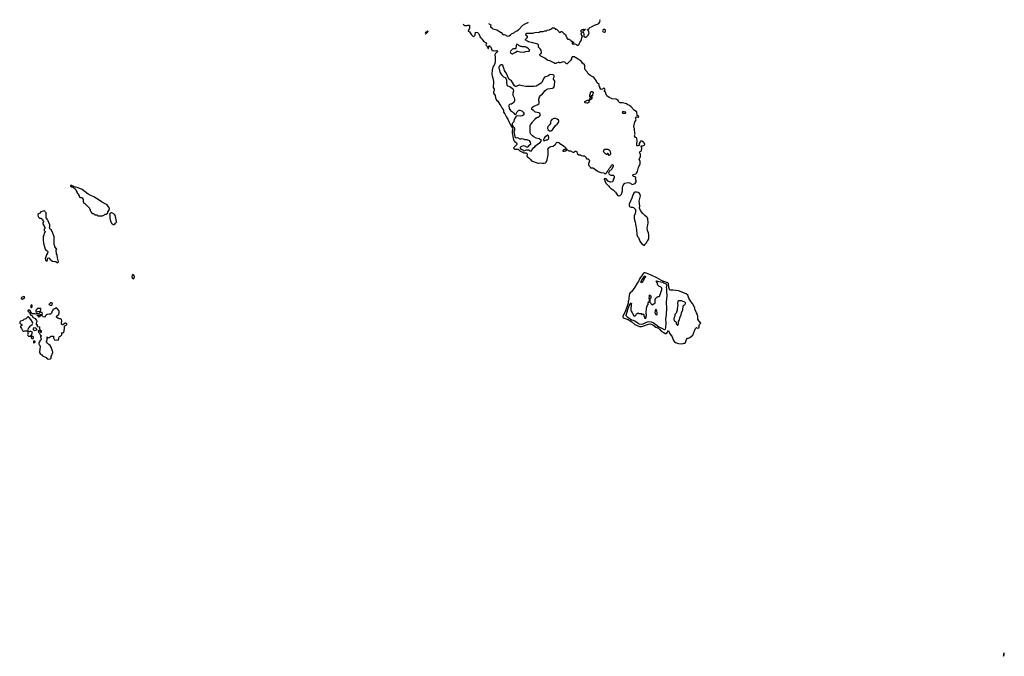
# Model space of a CAD drawing. Header units: inches. Extents: x 2792272 to 2951639, y 860504 to 1033803.
# Tile 147 of 209: x 2866982 to 2892311, y 1016254 to 1032638. Entities that reach past the tile are written whole.
import ezdxf

# ---------------------------------------------------------------- set-up
doc = ezdxf.new("R2010")
doc.units = ezdxf.units.IN
doc.header["$MEASUREMENT"] = 0
for name, color, linetype in [('C8062', 7, 'Continuous'), ('C8072', 7, 'Continuous'), ('C8073', 7, 'Continuous'), ('C8082', 7, 'Continuous'), ('C8083', 7, 'Continuous'), ('C8091', 7, 'Continuous')]:
    doc.layers.add(name, color=color, linetype=linetype)

msp = doc.modelspace()

# ---------------------------------------------------------------- linework, layer by layer
at = {"layer": 'C8062', "color": 4, "elevation": 4}
for points in [[(2868310, 1028375), (2868290, 1028375), (2868285, 1028370), (2868290, 1028354), (2868310, 1028334), (2868354, 1028334), (2868370, 1028314), (2868393, 1028313), (2868404, 1028284), (2868432, 1028250), (2868433, 1028233), (2868452, 1028210), (2868454, 1028190), (2868480, 1028160), (2868494, 1028150), (2868498, 1028118), (2868514, 1028110), (2868514, 1028090), (2868544, 1028064), (2868570, 1028062), (2868592, 1028052), (2868614, 1028010), (2868614, 1027950), (2868630, 1027914), (2868650, 1027914), (2868673, 1027893), (2868678, 1027878), (2868693, 1027873), (2868774, 1027790), (2868774, 1027770), (2868792, 1027752), (2868792, 1027730), (2868810, 1027694), (2868850, 1027654), (2868870, 1027654), (2868878, 1027638), (2868910, 1027634), (2868918, 1027618), (2868930, 1027614), (2868970, 1027614), (2868990, 1027594), (2869110, 1027594), (2869130, 1027602), (2869162, 1027618), (2869170, 1027634), (2869210, 1027634), (2869246, 1027670), (2869250, 1027694), (2869287, 1027733), (2869288, 1027750), (2869295, 1027765), (2869289, 1027790), (2869270, 1027824), (2869229, 1027870), (2869199, 1027890), (2869087, 1027947), (2869030, 1027990), (2868890, 1028081), (2868810, 1028110), (2868746, 1028146), (2868590, 1028270), (2868488, 1028310), (2868380, 1028340), (2868366, 1028346), (2868366, 1028350), (2868338, 1028358), (2868326, 1028370)], [(2867610, 1027718), (2867590, 1027714), (2867530, 1027689), (2867501, 1027659), (2867452, 1027630), (2867447, 1027610), (2867458, 1027570), (2867470, 1027552), (2867490, 1027534), (2867533, 1027533), (2867538, 1027518), (2867553, 1027513), (2867558, 1027498), (2867574, 1027490), (2867574, 1027470), (2867592, 1027450), (2867592, 1027428), (2867578, 1027422), (2867574, 1027390), (2867578, 1027378), (2867594, 1027370), (2867594, 1027350), (2867612, 1027332), (2867613, 1027313), (2867632, 1027290), (2867632, 1027268), (2867614, 1027250), (2867614, 1027210), (2867634, 1027190), (2867634, 1027170), (2867613, 1027147), (2867601, 1027090), (2867590, 1027066), (2867585, 1027030), (2867585, 1026970), (2867597, 1026890), (2867636, 1026730), (2867652, 1026710), (2867693, 1026693), (2867706, 1026670), (2867699, 1026630), (2867675, 1026590), (2867643, 1026510), (2867638, 1026490), (2867646, 1026450), (2867670, 1026432), (2867690, 1026434), (2867698, 1026450), (2867698, 1026490), (2867710, 1026502), (2867731, 1026511), (2867744, 1026504), (2867762, 1026470), (2867790, 1026445), (2867830, 1026426), (2867890, 1026412), (2867912, 1026412), (2867934, 1026390), (2867950, 1026382), (2867966, 1026390), (2867978, 1026410), (2867976, 1026444), (2867955, 1026510), (2867942, 1026590), (2867929, 1026610), (2867922, 1026710), (2867935, 1026730), (2867889, 1026789), (2867888, 1026810), (2867868, 1026850), (2867869, 1027030), (2867865, 1027050), (2867822, 1027170), (2867790, 1027226), (2867770, 1027246), (2867746, 1027290), (2867758, 1027310), (2867758, 1027370), (2867726, 1027430), (2867726, 1027450), (2867686, 1027490), (2867686, 1027510), (2867666, 1027530), (2867667, 1027667), (2867648, 1027688), (2867635, 1027695), (2867626, 1027710)], [(2869350, 1027666), (2869330, 1027666), (2869294, 1027630), (2869302, 1027610), (2869298, 1027530), (2869316, 1027450), (2869355, 1027395), (2869377, 1027377), (2869390, 1027371), (2869410, 1027371), (2869430, 1027378), (2869450, 1027398), (2869469, 1027430), (2869472, 1027448), (2869449, 1027570), (2869432, 1027612), (2869410, 1027635)], [(2869890, 1026079), (2869877, 1026063), (2869868, 1026032), (2869879, 1025990), (2869890, 1025976), (2869910, 1025971), (2869930, 1025985), (2869932, 1026030), (2869925, 1026050), (2869910, 1026074)], [(2867090, 1025514), (2867026, 1025490), (2867019, 1025470), (2867022, 1025462), (2867030, 1025451), (2867050, 1025443), (2867118, 1025490), (2867108, 1025508)], [(2867790, 1025355), (2867774, 1025350), (2867734, 1025310), (2867773, 1025293), (2867810, 1025294), (2867818, 1025302), (2867826, 1025330), (2867806, 1025350)], [(2867930, 1025226), (2867890, 1025195), (2867838, 1025182), (2867832, 1025150), (2867813, 1025127), (2867812, 1025108), (2867797, 1025083), (2867777, 1025063), (2867770, 1025058), (2867736, 1025056), (2867693, 1025047), (2867664, 1025036), (2867634, 1025010), (2867634, 1024990), (2867630, 1024986), (2867590, 1024988), (2867566, 1025010), (2867562, 1025022), (2867550, 1025026), (2867530, 1025026), (2867510, 1025006), (2867498, 1025002), (2867494, 1024990), (2867470, 1024986), (2867466, 1024990), (2867462, 1025022), (2867430, 1025026), (2867426, 1025030), (2867430, 1025034), (2867490, 1025034), (2867510, 1025054), (2867550, 1025054), (2867562, 1025058), (2867566, 1025070), (2867562, 1025102), (2867530, 1025106), (2867510, 1025126), (2867498, 1025122), (2867493, 1025087), (2867470, 1025066), (2867410, 1025066), (2867390, 1025058), (2867370, 1025068), (2867310, 1025066), (2867283, 1025083), (2867266, 1025110), (2867266, 1025130), (2867230, 1025166), (2867198, 1025162), (2867194, 1025150), (2867202, 1025130), (2867210, 1025122), (2867233, 1025113), (2867240, 1025100), (2867245, 1025070), (2867270, 1025034), (2867293, 1025033), (2867310, 1024994), (2867332, 1024972), (2867384, 1024944), (2867415, 1024895), (2867425, 1024870), (2867422, 1024858), (2867402, 1024830), (2867410, 1024794), (2867430, 1024794), (2867434, 1024790), (2867434, 1024750), (2867438, 1024738), (2867493, 1024733), (2867493, 1024673), (2867514, 1024650), (2867518, 1024638), (2867534, 1024630), (2867534, 1024590), (2867530, 1024586), (2867522, 1024602), (2867507, 1024607), (2867502, 1024622), (2867470, 1024638), (2867462, 1024638), (2867454, 1024630), (2867470, 1024594), (2867494, 1024570), (2867498, 1024538), (2867510, 1024534), (2867518, 1024518), (2867534, 1024510), (2867533, 1024487), (2867518, 1024482), (2867514, 1024470), (2867534, 1024430), (2867534, 1024410), (2867510, 1024386), (2867482, 1024338), (2867471, 1024310), (2867472, 1024290), (2867492, 1024270), (2867512, 1024230), (2867511, 1024210), (2867502, 1024178), (2867499, 1024130), (2867491, 1024109), (2867495, 1024070), (2867521, 1024030), (2867550, 1024010), (2867571, 1023990), (2867661, 1023941), (2867691, 1023911), (2867730, 1023901), (2867770, 1023906), (2867795, 1023930), (2867795, 1023970), (2867810, 1023994), (2867815, 1024030), (2867838, 1024070), (2867838, 1024090), (2867824, 1024104), (2867790, 1024206), (2867769, 1024250), (2867730, 1024279), (2867699, 1024310), (2867675, 1024350), (2867668, 1024370), (2867686, 1024390), (2867686, 1024470), (2867690, 1024474), (2867698, 1024458), (2867710, 1024454), (2867730, 1024462), (2867750, 1024462), (2867768, 1024472), (2867790, 1024492), (2867850, 1024494), (2867854, 1024490), (2867852, 1024450), (2867880, 1024400), (2867890, 1024392), (2867930, 1024398), (2867970, 1024394), (2867988, 1024430), (2867988, 1024450), (2867998, 1024470), (2868010, 1024482), (2868030, 1024492), (2868062, 1024530), (2868068, 1024550), (2868058, 1024570), (2868066, 1024590), (2868069, 1024591), (2868090, 1024578), (2868114, 1024590), (2868129, 1024630), (2868124, 1024650), (2868134, 1024690), (2868138, 1024750), (2868142, 1024758), (2868170, 1024765), (2868190, 1024782), (2868195, 1024790), (2868195, 1024810), (2868190, 1024818), (2868170, 1024828), (2868150, 1024828), (2868092, 1024788), (2868068, 1024788), (2868060, 1024800), (2868055, 1024830), (2868062, 1024890), (2868058, 1024918), (2868050, 1024928), (2868030, 1024938), (2868010, 1024938), (2867990, 1024948), (2867968, 1024948), (2867930, 1024986), (2867928, 1024992), (2867943, 1025017), (2867966, 1025030), (2867988, 1025052), (2867988, 1025068), (2867995, 1025090), (2867994, 1025130), (2867989, 1025150), (2867950, 1025208)], [(2867290, 1025298), (2867270, 1025286), (2867265, 1025270), (2867270, 1025234), (2867290, 1025234), (2867306, 1025250), (2867306, 1025290)], [(2867510, 1025206), (2867450, 1025206), (2867438, 1025202), (2867434, 1025190), (2867418, 1025182), (2867410, 1025166), (2867398, 1025162), (2867394, 1025150), (2867398, 1025118), (2867410, 1025114), (2867430, 1025122), (2867450, 1025132), (2867510, 1025134), (2867526, 1025170), (2867522, 1025202)], [(2867210, 1024989), (2867190, 1024989), (2867137, 1024943), (2867090, 1024922), (2867064, 1024896), (2867002, 1024878), (2866992, 1024870), (2866985, 1024850), (2866982, 1024830), (2866985, 1024825), (2867014, 1024810), (2867034, 1024790), (2867034, 1024770), (2867005, 1024755), (2867002, 1024730), (2867010, 1024714), (2867032, 1024692), (2867050, 1024642), (2867070, 1024626), (2867090, 1024625), (2867110, 1024631), (2867190, 1024634), (2867202, 1024658), (2867209, 1024691), (2867238, 1024722), (2867249, 1024751), (2867268, 1024770), (2867305, 1024795), (2867322, 1024830), (2867315, 1024850), (2867270, 1024922), (2867230, 1024978)], [(2867250, 1024626), (2867232, 1024608), (2867190, 1024606), (2867182, 1024590), (2867192, 1024572), (2867191, 1024549), (2867182, 1024530), (2867192, 1024510), (2867210, 1024492), (2867250, 1024492), (2867266, 1024494), (2867270, 1024514), (2867282, 1024518), (2867307, 1024573), (2867308, 1024590), (2867290, 1024608)], [(2867350, 1024708), (2867340, 1024700), (2867325, 1024675), (2867326, 1024666), (2867350, 1024645), (2867370, 1024641), (2867390, 1024646), (2867422, 1024658), (2867426, 1024670), (2867395, 1024695)], [(2867330, 1024486), (2867290, 1024486), (2867278, 1024482), (2867274, 1024470), (2867284, 1024444), (2867294, 1024430), (2867310, 1024422), (2867326, 1024430), (2867338, 1024450), (2867338, 1024470)], [(2867370, 1024366), (2867338, 1024362), (2867334, 1024330), (2867350, 1024314), (2867376, 1024344), (2867376, 1024356)]]:
    msp.add_lwpolyline(points, close=True, dxfattribs=at)
at = {"layer": 'C8072', "color": 4}
for points, elevation in [([(2879575, 1030000), (2879588, 1029968), (2879607, 1029930), (2879661, 1029850), (2879666, 1029830), (2879653, 1029770), (2879655, 1029730), (2879686, 1029546), (2879690, 1029530), (2879710, 1029511), (2879766, 1029470), (2879775, 1029450), (2879767, 1029430), (2879693, 1029350), (2879688, 1029330), (2879730, 1029308), (2879790, 1029307), (2879803, 1029303), (2879850, 1029263), (2879950, 1029209), (2880000, 1029209)], 4), ([(2879683, 1030000), (2879654, 1029966), (2879651, 1029949), (2879662, 1029910), (2879674, 1029890), (2879700, 1029860), (2879714, 1029830), (2879709, 1029791), (2879693, 1029750), (2879720, 1029630), (2879730, 1029607), (2879750, 1029601), (2879790, 1029605), (2879850, 1029571), (2879870, 1029572), (2879890, 1029582), (2879930, 1029571), (2879970, 1029551), (2880000, 1029555)], 8), ([(2880000, 1029372), (2879930, 1029394), (2879872, 1029370), (2879858, 1029350), (2879861, 1029330), (2879870, 1029307), (2879925, 1029285), (2879934, 1029270), (2879950, 1029266), (2880000, 1029282)], 8)]:
    msp.add_lwpolyline(points, dxfattribs=dict(at, elevation=elevation))
at = {"layer": 'C8073', "color": 4}
for points, elevation in [([(2878390, 1032522), (2878410, 1032502), (2878434, 1032490), (2878450, 1032485), (2878495, 1032485), (2878510, 1032494), (2878553, 1032493), (2878552, 1032410), (2878522, 1032350), (2878522, 1032342), (2878550, 1032322), (2878590, 1032278), (2878603, 1032250), (2878621, 1032230), (2878650, 1032208), (2878670, 1032211), (2878689, 1032230), (2878698, 1032250), (2878706, 1032310), (2878710, 1032314), (2878770, 1032312), (2878774, 1032290), (2878790, 1032274), (2878818, 1032210), (2878831, 1032190), (2878871, 1032151), (2878882, 1032130), (2878930, 1032072), (2878974, 1032050), (2878992, 1032032), (2878972, 1031990), (2878991, 1031971), (2879010, 1031942), (2879018, 1031938), (2879024, 1031904), (2879030, 1031894), (2879042, 1031898), (2879046, 1031910), (2879046, 1031950), (2879062, 1031958), (2879070, 1031972), (2879072, 1031950), (2879098, 1031930), (2879111, 1031910), (2879125, 1031850), (2879130, 1031842), (2879158, 1031838), (2879190, 1031843), (2879210, 1031839), (2879250, 1031845), (2879262, 1031842), (2879271, 1031831), (2879250, 1031798), (2879222, 1031770), (2879205, 1031735), (2879216, 1031670), (2879211, 1031650), (2879211, 1031571), (2879203, 1031510), (2879187, 1031470), (2879164, 1031430), (2879138, 1031350), (2879131, 1031230), (2879138, 1031190), (2879155, 1031135), (2879159, 1031090), (2879171, 1031050), (2879175, 1031015), (2879168, 1030972), (2879159, 1030950), (2879163, 1030890), (2879187, 1030850), (2879191, 1030830), (2879183, 1030797), (2879171, 1030770), (2879171, 1030750), (2879210, 1030690), (2879223, 1030630), (2879251, 1030570), (2879280, 1030540), (2879330, 1030456), (2879361, 1030421), (2879387, 1030370), (2879415, 1030335), (2879424, 1030310), (2879425, 1030270), (2879430, 1030259), (2879459, 1030219), (2879509, 1030130), (2879542, 1030082), (2879575, 1030000)], 4), ([(2879039, 1032542), (2879102, 1032510), (2879091, 1032470), (2879097, 1032457), (2879131, 1032431), (2879150, 1032405), (2879255, 1032375), (2879370, 1032311), (2879410, 1032258), (2879430, 1032252), (2879450, 1032256), (2879474, 1032250), (2879530, 1032212), (2879570, 1032226), (2879608, 1032250), (2879630, 1032276), (2879690, 1032301), (2879710, 1032316), (2879775, 1032350), (2879810, 1032376), (2879926, 1032494), (2879999, 1032541), (2880000, 1032542)], 8), ([(2880000, 1031932), (2879990, 1031936), (2879910, 1031938), (2879890, 1031946), (2879870, 1031946), (2879826, 1031970), (2879806, 1031990), (2879770, 1032006), (2879752, 1031970), (2879742, 1031898), (2879731, 1031889), (2879673, 1031887), (2879658, 1031882), (2879654, 1031870), (2879612, 1031830), (2879602, 1031810), (2879620, 1031780), (2879630, 1031772), (2879650, 1031762), (2879670, 1031762), (2879685, 1031775), (2879750, 1031805), (2879775, 1031825), (2879790, 1031832), (2879850, 1031808), (2879950, 1031802), (2880000, 1031816)], 8), ([(2880000, 1032108), (2879998, 1032110), (2879998, 1032130), (2880000, 1032134)], 4), ([(2880000, 1030922), (2879910, 1030937), (2879850, 1030956), (2879830, 1030952), (2879770, 1030925), (2879750, 1030918), (2879739, 1030919), (2879712, 1030932), (2879630, 1031065), (2879610, 1031085), (2879569, 1031110), (2879529, 1031190), (2879509, 1031250), (2879455, 1031330), (2879449, 1031369), (2879429, 1031410), (2879410, 1031466), (2879395, 1031475), (2879370, 1031474), (2879330, 1031449), (2879316, 1031430), (2879311, 1031410), (2879311, 1031390), (2879319, 1031370), (2879331, 1031291), (2879379, 1031219), (2879410, 1031185), (2879430, 1031167), (2879471, 1031151), (2879488, 1031128), (2879501, 1031090), (2879501, 1031010), (2879511, 1030970), (2879524, 1030944), (2879535, 1030935), (2879590, 1030919), (2879662, 1030870), (2879678, 1030850), (2879683, 1030810), (2879671, 1030750), (2879672, 1030692), (2879702, 1030630), (2879712, 1030590), (2879712, 1030550), (2879692, 1030510), (2879670, 1030489), (2879630, 1030468), (2879610, 1030468), (2879581, 1030459), (2879570, 1030448), (2879561, 1030430), (2879571, 1030350), (2879610, 1030305), (2879682, 1030250), (2879690, 1030234), (2879714, 1030210), (2879730, 1030202), (2879750, 1030214), (2879778, 1030270), (2879810, 1030302), (2879830, 1030311), (2879850, 1030311), (2879902, 1030290), (2879930, 1030262), (2879951, 1030230), (2879951, 1030189), (2879910, 1030162), (2879870, 1030154), (2879790, 1030162), (2879765, 1030155), (2879743, 1030137), (2879707, 1030090), (2879699, 1030070), (2879698, 1030030), (2879691, 1030010), (2879683, 1030000)], 8)]:
    msp.add_lwpolyline(points, dxfattribs=dict(at, elevation=elevation))
at = {"layer": 'C8073', "color": 4, "elevation": 4}
msp.add_lwpolyline([(2877470, 1032346), (2877454, 1032326), (2877430, 1032318), (2877422, 1032310), (2877414, 1032290), (2877418, 1032278), (2877430, 1032274), (2877486, 1032330), (2877482, 1032342)], close=True, dxfattribs=at)
at = {"layer": 'C8082', "color": 4}
for points, elevation in [([(2880000, 1029282), (2880030, 1029292), (2880070, 1029286), (2880110, 1029266), (2880130, 1029263), (2880150, 1029267), (2880169, 1029290), (2880175, 1029310), (2880198, 1029342), (2880230, 1029365), (2880249, 1029391), (2880303, 1029437), (2880370, 1029478), (2880398, 1029510), (2880406, 1029530), (2880349, 1029569), (2880272, 1029592), (2880207, 1029627), (2880172, 1029652), (2880135, 1029690), (2880117, 1029730), (2880114, 1029754), (2880113, 1029907), (2880123, 1029930), (2880174, 1030000)], 8), ([(2880000, 1029209), (2880010, 1029209), (2880022, 1029202), (2880035, 1029190), (2880038, 1029170), (2880028, 1029128), (2880042, 1029110), (2880082, 1029082), (2880110, 1029045), (2880150, 1029006), (2880267, 1028967), (2880310, 1028947), (2880330, 1028944), (2880370, 1028951), (2880430, 1028942), (2880470, 1028942), (2880508, 1028950), (2880529, 1028970), (2880552, 1029028), (2880576, 1029164), (2880581, 1029230), (2880578, 1029278), (2880569, 1029310), (2880578, 1029330), (2880610, 1029356), (2880649, 1029371), (2880710, 1029381), (2880745, 1029415), (2880769, 1029430), (2880790, 1029478), (2880810, 1029482), (2880830, 1029474), (2880850, 1029474), (2880874, 1029450), (2880964, 1029404), (2881022, 1029350), (2881038, 1029318), (2881050, 1029314), (2881054, 1029294), (2881074, 1029290), (2881092, 1029272), (2881110, 1029262), (2881150, 1029262), (2881213, 1029233), (2881247, 1029233), (2881270, 1029252), (2881310, 1029252), (2881330, 1029182), (2881370, 1029162), (2881410, 1029158), (2881430, 1029145), (2881470, 1029134), (2881510, 1029134), (2881554, 1029090), (2881554, 1029070), (2881570, 1029054), (2881610, 1029054), (2881632, 1029032), (2881642, 1029010), (2881616, 1028930), (2881618, 1028910), (2881626, 1028886), (2881650, 1028862), (2881667, 1028827), (2881727, 1028827), (2881741, 1028821), (2881862, 1028730), (2881930, 1028705), (2882010, 1028694), (2882024, 1028684), (2882050, 1028674), (2882068, 1028692), (2882086, 1028694), (2882090, 1028714), (2882107, 1028733), (2882110, 1028754), (2882130, 1028774), (2882146, 1028810), (2882190, 1028854), (2882206, 1028890), (2882230, 1028914), (2882252, 1028892), (2882250, 1028866), (2882212, 1028790), (2882191, 1028769), (2882165, 1028755), (2882150, 1028726), (2882134, 1028710), (2882132, 1028690), (2882134, 1028670), (2882154, 1028650), (2882190, 1028634), (2882250, 1028634), (2882272, 1028612), (2882272, 1028570), (2882253, 1028527), (2882252, 1028510), (2882232, 1028468), (2882190, 1028458), (2882170, 1028458), (2882123, 1028483), (2882070, 1028546), (2882030, 1028546), (2882018, 1028542), (2882014, 1028530), (2882018, 1028518), (2882034, 1028510), (2882034, 1028490), (2882062, 1028430), (2882126, 1028366), (2882151, 1028330), (2882190, 1028291), (2882210, 1028285), (2882250, 1028258), (2882310, 1028198), (2882362, 1028122), (2882390, 1028106), (2882430, 1028111), (2882459, 1028141), (2882476, 1028170), (2882489, 1028230), (2882489, 1028310), (2882496, 1028350), (2882505, 1028375), (2882530, 1028415), (2882550, 1028431), (2882630, 1028451), (2882670, 1028441), (2882691, 1028431), (2882710, 1028411), (2882750, 1028398), (2882790, 1028411), (2882814, 1028426), (2882837, 1028463), (2882841, 1028490), (2882822, 1028550), (2882834, 1028570), (2882833, 1028573), (2882813, 1028593), (2882770, 1028602), (2882762, 1028610), (2882755, 1028630), (2882769, 1028650), (2882832, 1028668), (2882852, 1028688), (2882872, 1028728), (2882897, 1028830), (2882941, 1028930), (2882946, 1028966), (2882943, 1028990), (2882922, 1029050), (2882949, 1029110), (2882953, 1029170), (2882933, 1029210), (2882929, 1029231), (2882935, 1029245), (2882970, 1029258), (2882982, 1029270), (2882984, 1029330), (2882968, 1029372), (2882986, 1029390), (2883010, 1029391), (2883048, 1029410), (2883062, 1029430), (2883044, 1029470), (2883030, 1029484), (2882990, 1029509), (2882970, 1029514), (2882950, 1029508), (2882942, 1029498), (2882922, 1029450), (2882922, 1029430), (2882931, 1029409), (2882910, 1029398), (2882884, 1029396), (2882867, 1029387), (2882860, 1029400), (2882855, 1029430), (2882864, 1029530), (2882859, 1029579), (2882850, 1029598), (2882828, 1029610), (2882806, 1029630), (2882802, 1029642), (2882786, 1029650), (2882802, 1029658), (2882818, 1029690), (2882808, 1029710), (2882808, 1029750), (2882798, 1029790), (2882795, 1029835), (2882782, 1029870), (2882782, 1029890), (2882806, 1030000)], 4), ([(2880638, 1030000), (2880634, 1029970), (2880611, 1029929), (2880571, 1029889), (2880558, 1029850), (2880572, 1029812), (2880610, 1029774), (2880630, 1029774), (2880650, 1029782), (2880690, 1029802), (2880762, 1029918), (2880810, 1029951), (2880842, 1029990), (2880845, 1030000)], 8), ([(2880000, 1029555), (2880010, 1029556), (2880030, 1029551), (2880090, 1029525), (2880118, 1029490), (2880124, 1029436), (2880122, 1029430), (2880090, 1029398), (2880072, 1029388), (2880057, 1029363), (2880050, 1029358), (2880030, 1029358), (2880010, 1029369), (2880000, 1029372)], 8)]:
    msp.add_lwpolyline(points, dxfattribs=dict(at, elevation=elevation))
for points, elevation in [([(2880570, 1029666), (2880550, 1029666), (2880522, 1029638), (2880490, 1029615), (2880472, 1029590), (2880454, 1029550), (2880454, 1029530), (2880490, 1029525), (2880530, 1029542), (2880550, 1029542), (2880580, 1029560), (2880588, 1029570), (2880598, 1029590), (2880598, 1029610), (2880588, 1029628), (2880587, 1029647)], 8), ([(2881030, 1029306), (2881010, 1029298), (2880990, 1029298), (2880974, 1029290), (2880954, 1029270), (2880958, 1029258), (2880973, 1029253), (2880990, 1029252), (2881010, 1029262), (2881030, 1029265), (2881046, 1029270), (2881042, 1029302)], 4), ([(2882150, 1029142), (2882126, 1029150), (2882126, 1029190), (2882116, 1029196), (2882105, 1029195), (2882093, 1029167), (2882072, 1029168), (2882062, 1029182), (2882050, 1029189), (2882010, 1029229), (2882002, 1029250), (2882008, 1029272), (2882038, 1029302), (2882110, 1029305), (2882130, 1029298), (2882157, 1029277), (2882171, 1029250), (2882178, 1029190), (2882170, 1029158)], 4), ([(2882850, 1028199), (2882810, 1028198), (2882790, 1028188), (2882765, 1028150), (2882730, 1028046), (2882691, 1027970), (2882665, 1027890), (2882662, 1027870), (2882665, 1027845), (2882672, 1027830), (2882690, 1027818), (2882712, 1027812), (2882750, 1027812), (2882770, 1027805), (2882802, 1027782), (2882822, 1027750), (2882825, 1027690), (2882816, 1027650), (2882790, 1027586), (2882787, 1027530), (2882795, 1027490), (2882819, 1027430), (2882830, 1027334), (2882851, 1027230), (2882858, 1027110), (2882877, 1027057), (2882898, 1027030), (2882937, 1026937), (2882980, 1026880), (2883010, 1026852), (2883030, 1026834), (2883050, 1026834), (2883062, 1026838), (2883066, 1026850), (2883108, 1026892), (2883125, 1026935), (2883143, 1026957), (2883163, 1026997), (2883166, 1027090), (2883155, 1027150), (2883135, 1027215), (2883126, 1027270), (2883129, 1027310), (2883149, 1027410), (2883143, 1027510), (2883135, 1027535), (2883118, 1027558), (2883062, 1027602), (2883014, 1027650), (2882954, 1027730), (2882934, 1027770), (2882928, 1027790), (2882933, 1027850), (2882924, 1027904), (2882921, 1027970), (2882949, 1028109), (2882942, 1028142), (2882925, 1028165), (2882890, 1028187)], 4), ([(2883050, 1026122), (2883030, 1026115), (2883010, 1026093), (2882996, 1026064), (2882930, 1025969), (2882897, 1025903), (2882863, 1025857), (2882810, 1025753), (2882762, 1025698), (2882730, 1025641), (2882688, 1025612), (2882670, 1025582), (2882655, 1025490), (2882650, 1025430), (2882638, 1025390), (2882634, 1025346), (2882620, 1025290), (2882558, 1025122), (2882500, 1025010), (2882500, 1024990), (2882510, 1024971), (2882530, 1024953), (2882638, 1024918), (2882664, 1024904), (2882730, 1024861), (2882810, 1024795), (2882930, 1024745), (2882970, 1024742), (2882986, 1024746), (2883159, 1024801), (2883210, 1024807), (2883230, 1024804), (2883270, 1024785), (2883344, 1024724), (2883416, 1024696), (2883437, 1024677), (2883480, 1024620), (2883550, 1024586), (2883584, 1024564), (2883610, 1024560), (2883630, 1024570), (2883670, 1024642), (2883699, 1024570), (2883770, 1024478), (2883805, 1024385), (2883831, 1024350), (2883856, 1024330), (2883930, 1024303), (2884010, 1024298), (2884050, 1024305), (2884072, 1024312), (2884088, 1024312), (2884108, 1024332), (2884135, 1024410), (2884149, 1024431), (2884170, 1024442), (2884190, 1024442), (2884223, 1024457), (2884300, 1024520), (2884310, 1024534), (2884335, 1024610), (2884338, 1024630), (2884368, 1024692), (2884390, 1024714), (2884410, 1024702), (2884450, 1024712), (2884462, 1024730), (2884462, 1024770), (2884468, 1024790), (2884476, 1024804), (2884506, 1024830), (2884449, 1024889), (2884428, 1024928), (2884426, 1025010), (2884408, 1025048), (2884407, 1025067), (2884396, 1025096), (2884349, 1025190), (2884348, 1025212), (2884337, 1025257), (2884292, 1025332), (2884250, 1025389), (2884199, 1025470), (2884170, 1025548), (2884130, 1025584), (2883930, 1025664), (2883790, 1025674), (2883770, 1025679), (2883710, 1025674), (2883698, 1025698), (2883685, 1025745), (2883671, 1025850), (2883652, 1025870), (2883525, 1025905), (2883489, 1025930), (2883370, 1025993), (2883230, 1026060), (2883123, 1026103), (2883070, 1026121)], 4), ([(2883570, 1024654), (2883496, 1024696), (2883426, 1024726), (2883343, 1024783), (2883277, 1024837), (2883237, 1024857), (2883150, 1024858), (2883083, 1024837), (2883010, 1024802), (2882970, 1024795), (2882922, 1024802), (2882870, 1024833), (2882803, 1024883), (2882776, 1024896), (2882725, 1024905), (2882687, 1024927), (2882630, 1024970), (2882587, 1025013), (2882586, 1025034), (2882624, 1025176), (2882665, 1025275), (2882690, 1025321), (2882698, 1025322), (2882710, 1025354), (2882718, 1025330), (2882712, 1025308), (2882711, 1025270), (2882702, 1025210), (2882702, 1025150), (2882710, 1025134), (2882730, 1025114), (2882780, 1025020), (2882790, 1025012), (2882810, 1025014), (2882830, 1025034), (2882849, 1025071), (2882870, 1025074), (2882890, 1025094), (2882910, 1025074), (2882970, 1025074), (2882990, 1025054), (2883002, 1025058), (2883010, 1025074), (2883018, 1025058), (2883034, 1025050), (2883034, 1025010), (2883054, 1024990), (2883058, 1024958), (2883090, 1024954), (2883098, 1024970), (2883098, 1025010), (2883107, 1025033), (2883108, 1025050), (2883098, 1025070), (2883098, 1025130), (2883108, 1025170), (2883109, 1025211), (2883128, 1025270), (2883148, 1025310), (2883148, 1025352), (2883167, 1025373), (2883182, 1025378), (2883186, 1025390), (2883186, 1025450), (2883182, 1025462), (2883166, 1025470), (2883178, 1025482), (2883186, 1025510), (2883187, 1025553), (2883194, 1025550), (2883198, 1025538), (2883214, 1025530), (2883214, 1025510), (2883222, 1025490), (2883214, 1025470), (2883198, 1025462), (2883194, 1025450), (2883194, 1025370), (2883210, 1025354), (2883222, 1025330), (2883245, 1025305), (2883256, 1025304), (2883290, 1025322), (2883298, 1025322), (2883310, 1025334), (2883322, 1025338), (2883327, 1025353), (2883327, 1025453), (2883342, 1025458), (2883347, 1025473), (2883362, 1025478), (2883366, 1025490), (2883382, 1025498), (2883388, 1025512), (2883430, 1025514), (2883446, 1025530), (2883448, 1025552), (2883478, 1025610), (2883478, 1025630), (2883502, 1025690), (2883502, 1025730), (2883489, 1025749), (2883423, 1025783), (2883398, 1025810), (2883388, 1025830), (2883387, 1025867), (2883376, 1025876), (2883358, 1025910), (2883366, 1025914), (2883390, 1025913), (2883420, 1025900), (2883523, 1025883), (2883546, 1025866), (2883616, 1025836), (2883633, 1025810), (2883616, 1025750), (2883623, 1025710), (2883619, 1025670), (2883628, 1025510), (2883620, 1025470), (2883610, 1025350), (2883620, 1025210), (2883613, 1025047), (2883599, 1024930), (2883605, 1024845), (2883592, 1024708), (2883583, 1024670)], 4), ([(2882970, 1025866), (2882966, 1025886), (2882970, 1025902), (2882990, 1025941), (2883037, 1026003), (2883046, 1026034), (2883070, 1026039), (2883085, 1026030), (2883082, 1026010), (2883063, 1025997), (2883045, 1025975), (2883031, 1025930), (2883015, 1025905), (2882998, 1025882)], 4), ([(2884010, 1025406), (2883930, 1025406), (2883914, 1025390), (2883914, 1025370), (2883902, 1025350), (2883904, 1025324), (2883914, 1025310), (2883912, 1025270), (2883904, 1025256), (2883902, 1025230), (2883892, 1025210), (2883898, 1025190), (2883897, 1025163), (2883871, 1025089), (2883833, 1025047), (2883832, 1025010), (2883818, 1024970), (2883812, 1024930), (2883822, 1024890), (2883850, 1024874), (2883873, 1024853), (2883874, 1024810), (2883893, 1024793), (2883898, 1024778), (2883910, 1024774), (2883926, 1024810), (2883926, 1024870), (2883950, 1024894), (2883958, 1024910), (2883958, 1024930), (2883968, 1024950), (2883968, 1024970), (2883998, 1025030), (2884009, 1025090), (2884038, 1025170), (2884038, 1025210), (2884046, 1025230), (2884048, 1025270), (2884069, 1025291), (2884090, 1025302), (2884109, 1025330), (2884109, 1025350), (2884090, 1025369)], 8), ([(2883350, 1025186), (2883333, 1025147), (2883332, 1025130), (2883322, 1025110), (2883322, 1025090), (2883340, 1025060), (2883370, 1025042), (2883382, 1025070), (2883384, 1025090), (2883370, 1025146)], 4)]:
    msp.add_lwpolyline(points, close=True, dxfattribs=dict(at, elevation=elevation))
at = {"layer": 'C8083', "color": 4}
for points, elevation in [([(2880000, 1032134), (2880008, 1032152), (2880022, 1032158), (2880027, 1032173), (2880042, 1032178), (2880046, 1032190), (2880046, 1032210), (2880030, 1032226), (2880010, 1032226), (2880007, 1032233), (2880006, 1032270), (2880028, 1032292), (2880190, 1032294), (2880230, 1032312), (2880350, 1032314), (2880370, 1032332), (2880450, 1032334), (2880488, 1032352), (2880530, 1032354), (2880550, 1032372), (2880610, 1032374), (2880628, 1032392), (2880650, 1032394), (2880670, 1032414), (2880682, 1032418), (2880688, 1032432), (2880730, 1032432), (2880738, 1032418), (2880754, 1032410), (2880758, 1032398), (2880790, 1032394), (2880853, 1032333), (2880858, 1032318), (2880890, 1032314), (2880910, 1032334), (2880930, 1032332), (2880974, 1032290), (2880978, 1032278), (2881010, 1032274), (2881018, 1032258), (2881031, 1032251), (2881034, 1032210), (2881054, 1032190), (2881058, 1032158), (2881073, 1032153), (2881078, 1032138), (2881090, 1032134), (2881130, 1032134), (2881138, 1032118), (2881154, 1032110), (2881158, 1032098), (2881174, 1032090), (2881178, 1032078), (2881210, 1032074), (2881218, 1032058), (2881233, 1032053), (2881230, 1032046), (2881198, 1032042), (2881194, 1032030), (2881198, 1032018), (2881210, 1032014), (2881267, 1032013), (2881310, 1031998), (2881330, 1031985), (2881350, 1031982), (2881366, 1031990), (2881376, 1032004), (2881387, 1032033), (2881388, 1032052), (2881416, 1032084), (2881435, 1032125), (2881444, 1032176), (2881466, 1032210), (2881444, 1032224), (2881428, 1032270), (2881438, 1032302), (2881446, 1032310), (2881428, 1032328), (2881430, 1032372), (2881450, 1032382), (2881478, 1032382), (2881489, 1032391), (2881534, 1032390), (2881518, 1032382), (2881514, 1032370), (2881498, 1032362), (2881494, 1032350), (2881480, 1032340), (2881472, 1032330), (2881473, 1032313), (2881490, 1032294), (2881496, 1032276), (2881492, 1032212), (2881530, 1032192), (2881550, 1032192), (2881574, 1032206), (2881598, 1032230), (2881628, 1032290), (2881627, 1032327), (2881622, 1032342), (2881606, 1032350), (2881602, 1032382), (2881587, 1032387), (2881587, 1032393), (2881610, 1032394), (2881630, 1032414), (2881638, 1032430), (2881650, 1032438), (2881690, 1032451), (2881766, 1032494), (2881850, 1032521), (2881877, 1032543), (2881899, 1032570), (2881909, 1032590), (2881913, 1032613), (2881906, 1032638)], 4), ([(2880000, 1032542), (2880066, 1032570), (2880066, 1032576)], 8), ([(2882806, 1030000), (2882809, 1030010), (2882834, 1030046), (2882838, 1030062), (2882826, 1030110), (2882830, 1030122), (2882850, 1030138), (2882890, 1030126), (2882898, 1030130), (2882908, 1030150), (2882890, 1030168), (2882870, 1030166), (2882863, 1030190), (2882858, 1030258), (2882848, 1030270), (2882790, 1030309), (2882712, 1030392), (2882670, 1030429), (2882626, 1030446), (2882589, 1030469), (2882490, 1030499), (2882430, 1030501), (2882410, 1030509), (2882390, 1030530), (2882375, 1030555), (2882343, 1030583), (2882326, 1030590), (2882225, 1030605), (2882150, 1030639), (2882090, 1030682), (2882068, 1030710), (2882048, 1030770), (2882028, 1030790), (2882028, 1030812), (2882046, 1030830), (2882028, 1030868), (2882010, 1030874), (2881994, 1030870), (2881971, 1030849), (2881950, 1030841), (2881935, 1030850), (2881906, 1030890), (2881906, 1030910), (2881888, 1030928), (2881886, 1030970), (2881830, 1031026), (2881809, 1031070), (2881760, 1031140), (2881730, 1031168), (2881648, 1031210), (2881609, 1031249), (2881580, 1031300), (2881526, 1031350), (2881518, 1031370), (2881518, 1031450), (2881510, 1031478), (2881462, 1031522), (2881422, 1031570), (2881350, 1031626), (2881250, 1031678), (2881230, 1031686), (2881210, 1031686), (2881198, 1031682), (2881194, 1031670), (2881178, 1031662), (2881174, 1031630), (2881150, 1031586), (2881092, 1031528), (2881070, 1031498), (2881050, 1031502), (2881006, 1031546), (2880970, 1031555), (2880933, 1031547), (2880889, 1031529), (2880866, 1031530), (2880850, 1031546), (2880774, 1031510), (2880750, 1031509), (2880726, 1031526), (2880668, 1031550), (2880617, 1031577), (2880570, 1031589), (2880490, 1031648), (2880390, 1031698), (2880363, 1031723), (2880358, 1031730), (2880360, 1031740), (2880366, 1031750), (2880398, 1031770), (2880408, 1031790), (2880409, 1031810), (2880398, 1031830), (2880394, 1031854), (2880369, 1031889), (2880328, 1031930), (2880328, 1031990), (2880310, 1032008), (2880186, 1032046), (2880068, 1032070), (2880045, 1032085), (2880010, 1032098), (2880000, 1032108)], 4), ([(2880000, 1031816), (2880003, 1031817), (2880089, 1031831), (2880109, 1031850), (2880075, 1031890), (2880030, 1031921), (2880000, 1031932)], 8), ([(2880174, 1030000), (2880185, 1030015), (2880238, 1030070), (2880256, 1030104), (2880306, 1030130), (2880330, 1030132), (2880354, 1030154), (2880366, 1030154), (2880366, 1030166), (2880378, 1030190), (2880360, 1030220), (2880337, 1030237), (2880254, 1030254), (2880230, 1030268), (2880200, 1030300), (2880158, 1030330), (2880158, 1030370), (2880178, 1030390), (2880208, 1030410), (2880254, 1030426), (2880290, 1030451), (2880342, 1030478), (2880347, 1030493), (2880348, 1030530), (2880336, 1030556), (2880335, 1030590), (2880355, 1030650), (2880390, 1030692), (2880413, 1030707), (2880450, 1030745), (2880493, 1030807), (2880530, 1030845), (2880570, 1030863), (2880686, 1030874), (2880712, 1030888), (2880732, 1030908), (2880741, 1030950), (2880749, 1031049), (2880742, 1031070), (2880715, 1031110), (2880715, 1031130), (2880729, 1031170), (2880729, 1031190), (2880722, 1031210), (2880710, 1031222), (2880630, 1031225), (2880610, 1031218), (2880570, 1031185), (2880510, 1031170), (2880483, 1031157), (2880463, 1031130), (2880417, 1031023), (2880397, 1031003), (2880270, 1030929), (2880210, 1030919), (2880030, 1030917), (2880000, 1030922)], 8), ([(2880845, 1030000), (2880849, 1030010), (2880849, 1030030), (2880842, 1030050), (2880810, 1030079), (2880770, 1030095), (2880725, 1030095), (2880674, 1030070), (2880644, 1030036), (2880638, 1030000)], 8)]:
    msp.add_lwpolyline(points, dxfattribs=dict(at, elevation=elevation))
for points, elevation in [([(2882010, 1032389), (2881982, 1032370), (2881972, 1032350), (2881982, 1032330), (2881990, 1032325), (2882030, 1032321), (2882050, 1032334), (2882054, 1032350), (2882050, 1032366), (2882030, 1032388)], 4), ([(2881710, 1030666), (2881698, 1030678), (2881684, 1030676), (2881674, 1030670), (2881678, 1030638), (2881710, 1030634), (2881710, 1030626), (2881702, 1030618), (2881691, 1030589), (2881670, 1030575), (2881646, 1030566), (2881634, 1030566), (2881622, 1030510), (2881610, 1030498), (2881590, 1030488), (2881570, 1030488), (2881530, 1030498), (2881522, 1030510), (2881522, 1030530), (2881570, 1030561), (2881590, 1030565), (2881618, 1030562), (2881638, 1030582), (2881648, 1030612), (2881666, 1030630), (2881662, 1030642), (2881646, 1030650), (2881646, 1030710), (2881666, 1030730), (2881666, 1030770), (2881688, 1030792), (2881712, 1030792), (2881732, 1030770), (2881732, 1030750), (2881714, 1030710), (2881714, 1030670)], 4), ([(2882530, 1030266), (2882490, 1030266), (2882482, 1030250), (2882510, 1030234), (2882570, 1030234), (2882578, 1030250), (2882575, 1030255)], 8)]:
    msp.add_lwpolyline(points, close=True, dxfattribs=dict(at, elevation=elevation))
at = {"layer": 'C8091', "color": 4, "elevation": 4}
msp.add_lwpolyline([(2892310, 1016338), (2892290, 1016326), (2892290, 1016254), (2892298, 1016282), (2892311, 1016290)], close=True, dxfattribs=at)

doc.saveas('drawing.dxf')
